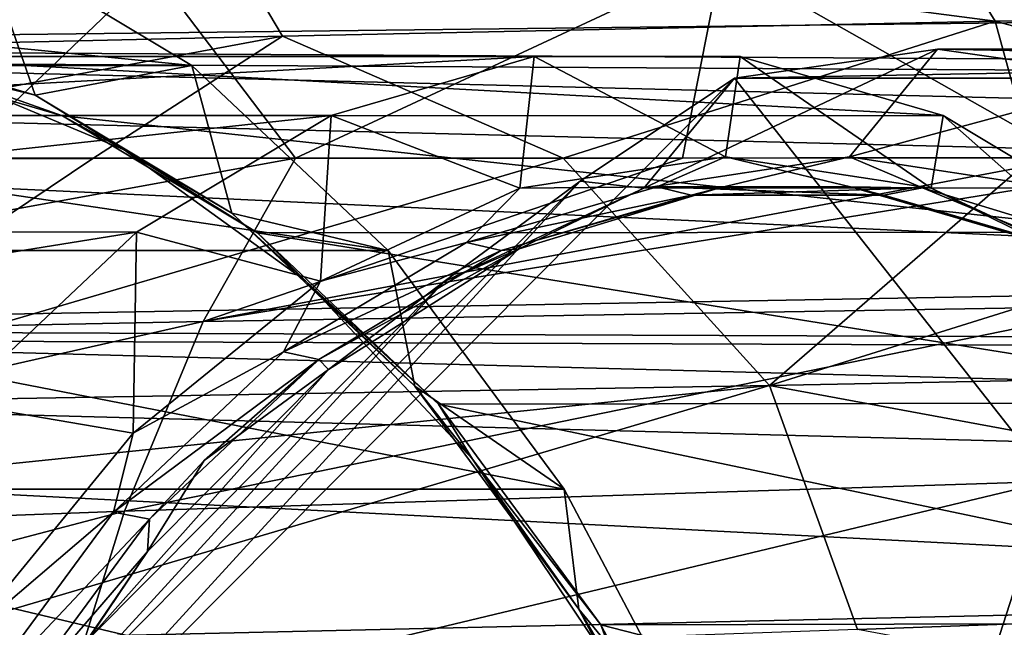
# Model space of a CAD drawing. Header units: metres. Extents: x 26 to 263, y -109 to 109.
# Tile 186 of 256: x 116.36 to 120.96, y -68.85 to -66.01. Entities that reach past the tile are written whole.
import ezdxf

# ---------------------------------------------------------------- set-up
doc = ezdxf.new("R2010")
doc.units = ezdxf.units.M
doc.layers.add('solid_500750', color=7, linetype='CONTINUOUS')

msp = doc.modelspace()

# ---------------------------------------------------------------- linework, layer by layer
at = {"layer": 'solid_500750'}
for points in [[(133.673599, -66.319916, 40.832855), (102.187202, -66.13884, 19.826248), (103.107765, -65.044601, 18.511551)], [(134.135544, -65.781769, 40.173126), (133.673599, -66.319916, 40.832855), (103.107765, -65.044601, 18.511551)], [(141.529633, -65.781731, 29.613268), (110.562325, -65.044601, 7.865334), (111.482887, -66.13884, 6.550637)], [(120.918289, -66.019279, 7.798065), (117.264618, -65.54319, 6.786711), (120.541801, -65.410408, 8.350357)], [(124.236839, -65.953529, 9.312709), (120.918289, -66.019279, 7.798065), (120.541801, -65.410408, 8.350357)], [(114.245972, -66.165962, 4.877112), (113.980751, -65.683411, 5.255884), (117.264618, -65.54319, 6.786711)], [(117.587547, -66.090187, 6.318964), (114.245972, -66.165962, 4.877112), (117.264618, -65.54319, 6.786711)], [(120.918289, -66.019279, 7.798065), (117.587547, -66.090187, 6.318964), (117.264618, -65.54319, 6.786711)], [(111.256065, -65.636497, 12.988237), (116.178871, -65.636597, 16.434551), (117.164452, -66.226494, 15.026995)], [(112.241646, -66.226341, 11.580679), (111.256065, -65.636497, 12.988237), (117.164452, -66.226494, 15.026995)], [(116.178871, -65.636597, 16.434551), (115.47377, -66.085526, 18.196474), (116.432503, -66.365654, 16.827261)], [(117.164452, -66.226494, 15.026995), (116.178871, -65.636597, 16.434551), (116.432503, -66.365654, 16.827261)], [(122.315834, -65.689377, 43.471012), (119.638748, -65.731789, 41.004227), (121.275635, -66.658951, 44.062626)], [(119.638748, -65.731789, 41.004227), (116.981689, -65.778603, 38.508747), (117.648285, -66.659103, 40.556911)], [(119.638748, -65.731789, 41.004227), (117.648285, -66.659103, 40.556911), (119.457306, -66.659256, 42.318794)], [(119.638748, -65.731789, 41.004227), (119.457306, -66.659256, 42.318794), (121.275635, -66.658951, 44.062626)], [(141.991592, -66.31987, 28.953535), (141.529633, -65.781731, 29.613268), (111.482887, -66.13884, 6.550637)], [(116.981689, -65.778603, 38.508747), (114.346451, -65.830017, 35.985649), (116.062019, -66.658699, 38.989491)], [(116.981689, -65.778603, 38.508747), (116.062019, -66.658699, 38.989491), (117.648285, -66.659103, 40.556911)], [(124.236839, -65.953529, 9.312709), (123.277588, -66.654907, 8.134318), (120.918289, -66.019279, 7.798065)], [(120.918289, -66.019279, 7.798065), (118.899269, -66.659599, 6.296), (117.587547, -66.090187, 6.318964)], [(120.918289, -66.019279, 7.798065), (121.091553, -66.657265, 7.207444), (118.899269, -66.659599, 6.296)], [(120.918289, -66.019279, 7.798065), (123.277588, -66.654907, 8.134318), (121.091553, -66.657265, 7.207444)], [(117.587547, -66.090187, 6.318964), (114.496323, -66.66375, 4.519694), (114.245972, -66.165962, 4.877112)], [(117.587547, -66.090187, 6.318964), (116.700821, -66.661804, 5.40006), (114.496323, -66.66375, 4.519694)], [(115.957825, -66.248497, 17.632803), (116.432503, -66.365654, 16.827261), (115.47377, -66.085526, 18.196474)], [(117.587547, -66.090187, 6.318964), (118.899269, -66.659599, 6.296), (116.700821, -66.661804, 5.40006)], [(132.829315, -67.577095, 42.038612), (101.370468, -67.46006, 20.992668), (102.187202, -66.13884, 19.826248)], [(133.237289, -66.919586, 41.455963), (132.829315, -67.577095, 42.038612), (102.187202, -66.13884, 19.826248)], [(133.673599, -66.319916, 40.832855), (133.237289, -66.919586, 41.455963), (102.187202, -66.13884, 19.826248)], [(142.427902, -66.91954, 28.33042), (111.482887, -66.13884, 6.550637), (112.299622, -67.46006, 5.384217)], [(142.427902, -66.91954, 28.33042), (141.991592, -66.31987, 28.953535), (111.482887, -66.13884, 6.550637)], [(119.275581, -66.800156, 23.944666), (119.699791, -66.285828, 24.216747), (120.649033, -66.150002, 22.861099)], [(119.275581, -66.800156, 23.944666), (120.649033, -66.150002, 22.861099), (120.236542, -66.653557, 22.572271)], [(127.011902, -66.150002, 27.316399), (120.649033, -66.150002, 22.861099), (119.699791, -66.285828, 24.216747)], [(126.062653, -66.285828, 28.67207), (127.011902, -66.150002, 27.316399), (119.699791, -66.285828, 24.216747)], [(120.236542, -66.653557, 22.572271), (120.649033, -66.150002, 22.861099), (121.598267, -66.285828, 21.505447)], [(127.961128, -66.285828, 25.96077), (121.598267, -66.285828, 21.505447), (120.649033, -66.150002, 22.861099)], [(127.011902, -66.150002, 27.316399), (127.961128, -66.285828, 25.96077), (120.649033, -66.150002, 22.861099)], [(114.648254, -66.184319, 19.677404), (113.698715, -66.460022, 21.033487), (118.764069, -66.184669, 22.564463)], [(113.698715, -66.460022, 21.033487), (117.815659, -66.460587, 23.918928), (118.764069, -66.184669, 22.564463)], [(114.648254, -66.184319, 19.677404), (118.764069, -66.184669, 22.564463), (119.725586, -66.184669, 21.191267)], [(115.610886, -66.185181, 18.302635), (114.648254, -66.184319, 19.677404), (119.725586, -66.184669, 21.191267)], [(115.610886, -66.185181, 18.302635), (119.725586, -66.184669, 21.191267), (120.673996, -66.460587, 19.836802)], [(116.560265, -66.46257, 16.946779), (115.610886, -66.185181, 18.302635), (120.673996, -66.460587, 19.836802)], [(115.957825, -66.248497, 17.632803), (115.610886, -66.185181, 18.302635), (116.560265, -66.46257, 16.946779)], [(118.696526, -66.800102, 23.538843), (118.764069, -66.184669, 22.564463), (117.815659, -66.460587, 23.918928)], [(118.696526, -66.800102, 23.538843), (119.657318, -66.653557, 22.166691), (118.764069, -66.184669, 22.564463)], [(119.657318, -66.653557, 22.166691), (119.725586, -66.184669, 21.191267), (118.764069, -66.184669, 22.564463)], [(119.657318, -66.653557, 22.166691), (120.618103, -66.800102, 20.79454), (119.725586, -66.184669, 21.191267)], [(120.618103, -66.800102, 20.79454), (120.673996, -66.460587, 19.836802), (119.725586, -66.184669, 21.191267)], [(112.241646, -66.226341, 11.580679), (117.164452, -66.226494, 15.026995), (118.080902, -67.091171, 13.71817)], [(113.158195, -67.091057, 10.271713), (112.241646, -66.226341, 11.580679), (118.080902, -67.091171, 13.71817)], [(117.164452, -66.226494, 15.026995), (116.432503, -66.365654, 16.827261), (117.351692, -66.917412, 15.514521)], [(118.080902, -67.091171, 13.71817), (117.164452, -66.226494, 15.026995), (117.351692, -66.917412, 15.514521)], [(115.957825, -66.248497, 17.632803), (116.560265, -66.46257, 16.946779), (116.848473, -66.621292, 16.360823)], [(115.957825, -66.248497, 17.632803), (116.848473, -66.621292, 16.360823), (116.432503, -66.365654, 16.827261)], [(122.512154, -69.859688, 33.742714), (119.699791, -66.285828, 24.216747), (116.149292, -69.859688, 29.287392)], [(118.978394, -66.766716, 24.72843), (116.149292, -69.859688, 29.287392), (119.699791, -66.285828, 24.216747)], [(118.978394, -66.766716, 24.72843), (119.699791, -66.285828, 24.216747), (119.275581, -66.800156, 23.944666)], [(122.512154, -69.859688, 33.742714), (126.062653, -66.285828, 28.67207), (119.699791, -66.285828, 24.216747)], [(120.236542, -66.653557, 22.572271), (121.598267, -66.285828, 21.505447), (121.197502, -66.800156, 21.199877)], [(116.848473, -66.621292, 16.360823), (117.351692, -66.917412, 15.514521), (116.432503, -66.365654, 16.827261)], [(113.698715, -66.460022, 21.033487), (112.788239, -67.00473, 22.333782), (117.815659, -66.460587, 23.918928)], [(112.788239, -67.00473, 22.333782), (116.906235, -67.004898, 25.217718), (117.815659, -66.460587, 23.918928)], [(116.560265, -66.46257, 16.946779), (120.673996, -66.460587, 19.836802), (121.58342, -67.004898, 18.538012)], [(117.470482, -67.008949, 15.646846), (116.560265, -66.46257, 16.946779), (121.58342, -67.004898, 18.538012)], [(116.848473, -66.621292, 16.360823), (116.560265, -66.46257, 16.946779), (117.470482, -67.008949, 15.646846)], [(117.764931, -67.235306, 24.869303), (117.815659, -66.460587, 23.918928), (116.906235, -67.004898, 25.217718)], [(117.764931, -67.235306, 24.869303), (118.696526, -66.800102, 23.538843), (117.815659, -66.460587, 23.918928)], [(120.618103, -66.800102, 20.79454), (121.549706, -67.235306, 19.464081), (120.673996, -66.460587, 19.836802)], [(121.549706, -67.235306, 19.464081), (121.58342, -67.004898, 18.538012), (120.673996, -66.460587, 19.836802)], [(117.648285, -66.659103, 40.556911), (116.062019, -66.658699, 38.989491), (112.981689, -67.507126, 36.93116)], [(117.216835, -67.42392, 41.115971), (117.648285, -66.659103, 40.556911), (112.981689, -67.507126, 36.93116)], [(114.996002, -67.806358, 3.805322), (114.496323, -66.66375, 4.519694), (116.700821, -66.661804, 5.40006)], [(114.996002, -67.806358, 3.805322), (116.700821, -66.661804, 5.40006), (118.899269, -66.659599, 6.296)], [(119.863358, -67.72274, 5.810559), (114.996002, -67.806358, 3.805322), (118.899269, -66.659599, 6.296)], [(116.848473, -66.621292, 16.360823), (117.470482, -67.008949, 15.646846), (117.69471, -67.232407, 15.152275)], [(116.848473, -66.621292, 16.360823), (117.69471, -67.232407, 15.152275), (117.351692, -66.917412, 15.514521)], [(121.939995, -66.658707, 44.693066), (121.275635, -66.658951, 44.062626), (117.216835, -67.42392, 41.115971)], [(121.524879, -67.351807, 45.227074), (121.939995, -66.658707, 44.693066), (117.216835, -67.42392, 41.115971)], [(121.275635, -66.658951, 44.062626), (119.457306, -66.659256, 42.318794), (117.216835, -67.42392, 41.115971)], [(119.457306, -66.659256, 42.318794), (117.648285, -66.659103, 40.556911), (117.216835, -67.42392, 41.115971)], [(119.338112, -66.794365, 22.904736), (119.657318, -66.653557, 22.166691), (118.696526, -66.800102, 23.538843)], [(119.863358, -67.72274, 5.810559), (118.899269, -66.659599, 6.296), (121.091553, -66.657265, 7.207444)], [(119.275581, -66.800156, 23.944666), (120.236542, -66.653557, 22.572271), (119.629135, -66.79789, 23.156937)], [(119.338112, -66.794365, 22.904736), (120.241676, -66.794365, 21.614311), (119.657318, -66.653557, 22.166691)], [(120.236542, -66.653557, 22.572271), (120.578201, -66.79789, 21.801523), (119.629135, -66.79789, 23.156937)], [(120.241676, -66.794365, 21.614311), (120.618103, -66.800102, 20.79454), (119.657318, -66.653557, 22.166691)], [(119.863358, -67.72274, 5.810559), (121.091553, -66.657265, 7.207444), (123.277588, -66.654907, 8.134318)], [(124.7005, -67.627258, 7.8923), (119.863358, -67.72274, 5.810559), (123.277588, -66.654907, 8.134318)], [(120.236542, -66.653557, 22.572271), (121.197502, -66.800156, 21.199877), (120.578201, -66.79789, 21.801523)], [(116.383133, -69.379242, 28.435247), (116.149292, -69.859688, 29.287392), (118.978394, -66.766716, 24.72843)], [(116.383133, -69.379242, 28.435247), (118.978394, -66.766716, 24.72843), (118.343834, -67.235512, 25.275345)], [(118.446869, -67.053658, 24.177563), (118.696526, -66.800102, 23.538843), (117.764931, -67.235306, 24.869303)], [(118.978394, -66.766716, 24.72843), (119.275581, -66.800156, 23.944666), (118.343834, -67.235512, 25.275345)], [(118.343834, -67.235512, 25.275345), (119.275581, -66.800156, 23.944666), (118.694344, -67.083855, 24.491957)], [(118.446869, -67.053658, 24.177563), (119.338112, -66.794365, 22.904736), (118.696526, -66.800102, 23.538843)], [(118.446869, -67.053658, 24.177563), (119.496796, -66.832451, 23.011997), (119.338112, -66.794365, 22.904736)], [(118.609123, -67.090698, 24.279722), (118.694344, -67.083855, 24.491957), (119.629135, -66.79789, 23.156937)], [(119.496796, -66.832451, 23.011997), (118.609123, -67.090698, 24.279722), (119.629135, -66.79789, 23.156937)], [(119.275581, -66.800156, 23.944666), (119.629135, -66.79789, 23.156937), (118.694344, -67.083855, 24.491957)], [(119.338112, -66.794365, 22.904736), (119.496796, -66.832451, 23.011997), (120.396744, -66.832451, 21.72674)], [(119.338112, -66.794365, 22.904736), (120.396744, -66.832451, 21.72674), (120.241676, -66.794365, 21.614311)], [(119.496796, -66.832451, 23.011997), (119.629135, -66.79789, 23.156937), (120.578201, -66.79789, 21.801523)], [(120.396744, -66.832451, 21.72674), (119.496796, -66.832451, 23.011997), (120.578201, -66.79789, 21.801523)], [(120.241676, -66.794365, 21.614311), (121.132919, -67.053658, 20.341486), (120.618103, -66.800102, 20.79454)], [(120.241676, -66.794365, 21.614311), (120.396744, -66.832451, 21.72674), (121.284416, -67.090698, 20.459015)], [(120.241676, -66.794365, 21.614311), (121.284416, -67.090698, 20.459015), (121.132919, -67.053658, 20.341486)], [(121.284416, -67.090698, 20.459015), (120.396744, -66.832451, 21.72674), (120.578201, -66.79789, 21.801523)], [(121.284416, -67.090698, 20.459015), (120.578201, -66.79789, 21.801523), (121.512993, -67.083855, 20.466503)], [(121.197502, -66.800156, 21.199877), (121.512993, -67.083855, 20.466503), (120.578201, -66.79789, 21.801523)], [(121.132919, -67.053658, 20.341486), (121.549706, -67.235306, 19.464081), (120.618103, -66.800102, 20.79454)], [(118.446869, -67.053658, 24.177563), (118.609123, -67.090698, 24.279722), (119.496796, -66.832451, 23.011997)], [(142.835876, -67.577042, 27.747768), (142.427902, -66.91954, 28.33042), (112.299622, -67.46006, 5.384217)], [(118.080902, -67.091171, 13.71817), (117.351692, -66.917412, 15.514521), (118.206131, -67.725677, 14.294258)], [(117.69471, -67.232407, 15.152275), (118.206131, -67.725677, 14.294258), (117.351692, -66.917412, 15.514521)], [(112.788239, -67.00473, 22.333782), (111.941673, -67.803566, 23.542805), (116.906235, -67.004898, 25.217718)], [(111.941673, -67.803566, 23.542805), (116.060608, -67.802757, 26.425407), (116.906235, -67.004898, 25.217718)], [(116.890831, -67.94593, 26.117645), (116.906235, -67.004898, 25.217718), (116.060608, -67.802757, 26.425407)], [(116.890831, -67.94593, 26.117645), (117.764931, -67.235306, 24.869303), (116.906235, -67.004898, 25.217718)], [(117.470482, -67.008949, 15.646846), (121.58342, -67.004898, 18.538012), (122.429054, -67.802757, 17.330322)], [(118.316589, -67.809326, 14.438488), (117.470482, -67.008949, 15.646846), (122.429054, -67.802757, 17.330322)], [(117.69471, -67.232407, 15.152275), (117.470482, -67.008949, 15.646846), (118.316589, -67.809326, 14.438488)], [(117.592262, -67.565163, 25.398069), (118.446869, -67.053658, 24.177563), (117.764931, -67.235306, 24.869303)], [(117.592262, -67.565163, 25.398069), (118.609123, -67.090698, 24.279722), (118.446869, -67.053658, 24.177563)], [(113.158195, -67.091057, 10.271713), (118.080902, -67.091171, 13.71817), (118.903221, -68.207039, 12.543778)], [(113.980644, -68.207077, 9.097133), (113.158195, -67.091057, 10.271713), (118.903221, -68.207039, 12.543778)], [(117.592262, -67.565163, 25.398069), (117.757942, -67.600151, 25.49534), (118.609123, -67.090698, 24.279722)], [(117.757942, -67.600151, 25.49534), (117.802048, -67.647102, 25.766279), (118.694344, -67.083855, 24.491957)], [(118.609123, -67.090698, 24.279722), (117.757942, -67.600151, 25.49534), (118.694344, -67.083855, 24.491957)], [(118.343834, -67.235512, 25.275345), (118.694344, -67.083855, 24.491957), (117.802048, -67.647102, 25.766279)], [(118.903221, -68.207039, 12.543778), (118.080902, -67.091171, 13.71817), (118.206131, -67.725677, 14.294258)], [(116.383133, -69.379242, 28.435247), (118.343834, -67.235512, 25.275345), (116.680283, -68.910004, 27.65114)], [(116.680283, -68.910004, 27.65114), (118.343834, -67.235512, 25.275345), (117.802048, -67.647102, 25.766279)], [(117.592262, -67.565163, 25.398069), (117.764931, -67.235306, 24.869303), (116.890831, -67.94593, 26.117645)], [(117.69471, -67.232407, 15.152275), (118.316589, -67.809326, 14.438488), (118.475693, -68.066803, 14.036916)], [(117.69471, -67.232407, 15.152275), (118.475693, -68.066803, 14.036916), (118.206131, -67.725677, 14.294258)], [(121.524879, -67.351807, 45.227074), (117.216835, -67.42392, 41.115971), (116.850197, -68.309929, 41.610779)], [(121.169357, -68.171089, 45.696781), (121.524879, -67.351807, 45.227074), (116.850197, -68.309929, 41.610779)], [(117.216835, -67.42392, 41.115971), (112.981689, -67.507126, 36.93116), (112.60231, -68.467918, 37.453335)], [(116.850197, -68.309929, 41.610779), (117.216835, -67.42392, 41.115971), (112.60231, -68.467918, 37.453335)], [(132.108231, -69.049057, 43.06842), (100.675804, -68.978752, 21.984755), (101.370468, -67.46006, 20.992668)], [(132.452194, -68.288376, 42.577202), (132.108231, -69.049057, 43.06842), (101.370468, -67.46006, 20.992668)], [(132.829315, -67.577095, 42.038612), (132.452194, -68.288376, 42.577202), (101.370468, -67.46006, 20.992668)], [(143.212997, -68.288322, 27.209169), (112.299622, -67.46006, 5.384217), (112.994293, -68.978752, 4.39213)], [(143.212997, -68.288322, 27.209169), (142.835876, -67.577042, 27.747768), (112.299622, -67.46006, 5.384217)], [(116.7976, -68.314926, 26.532963), (117.592262, -67.565163, 25.398069), (116.890831, -67.94593, 26.117645)], [(116.7976, -68.314926, 26.532963), (117.757942, -67.600151, 25.49534), (117.592262, -67.565163, 25.398069)], [(116.7976, -68.314926, 26.532963), (116.966461, -68.346916, 26.625689), (117.757942, -67.600151, 25.49534)], [(117.757942, -67.600151, 25.49534), (116.966461, -68.346916, 26.625689), (117.222443, -68.072762, 26.260454)], [(117.757942, -67.600151, 25.49534), (117.222443, -68.072762, 26.260454), (117.802048, -67.647102, 25.766279)], [(125.091591, -68.689636, 7.320347), (119.863358, -67.72274, 5.810559), (124.7005, -67.627258, 7.8923)], [(116.680283, -68.910004, 27.65114), (117.802048, -67.647102, 25.766279), (116.956306, -68.498413, 26.974125)], [(116.956306, -68.498413, 26.974125), (117.802048, -67.647102, 25.766279), (117.222443, -68.072762, 26.260454)], [(115.149254, -68.209183, 3.586569), (114.996002, -67.806358, 3.805322), (119.863358, -67.72274, 5.810559)], [(115.431152, -69.033646, 3.184193), (115.149254, -68.209183, 3.586569), (119.863358, -67.72274, 5.810559)], [(120.27523, -68.863754, 5.215714), (115.431152, -69.033646, 3.184193), (119.863358, -67.72274, 5.810559)], [(118.903221, -68.207039, 12.543778), (118.206131, -67.725677, 14.294258), (118.972549, -68.76844, 13.199699)], [(118.475693, -68.066803, 14.036916), (118.972549, -68.76844, 13.199699), (118.206131, -67.725677, 14.294258)], [(125.091591, -68.689636, 7.320347), (120.27523, -68.863754, 5.215714), (119.863358, -67.72274, 5.810559)], [(116.100792, -68.910393, 27.245939), (116.890831, -67.94593, 26.117645), (116.060608, -67.802757, 26.425407)], [(118.316589, -67.809326, 14.438488), (122.429054, -67.802757, 17.330322), (123.187828, -68.832405, 16.246679)], [(119.075523, -68.841919, 13.354609), (118.316589, -67.809326, 14.438488), (123.187828, -68.832405, 16.246679)], [(118.475693, -68.066803, 14.036916), (118.316589, -67.809326, 14.438488), (119.075523, -68.841919, 13.354609)], [(116.7976, -68.314926, 26.532963), (116.890831, -67.94593, 26.117645), (116.100792, -68.910393, 27.245939)], [(116.966461, -68.346916, 26.625689), (116.956306, -68.498413, 26.974125), (117.222443, -68.072762, 26.260454)], [(118.475693, -68.066803, 14.036916), (119.075523, -68.841919, 13.354609), (119.172188, -69.10392, 13.042211)], [(118.475693, -68.066803, 14.036916), (119.172188, -69.10392, 13.042211), (118.972549, -68.76844, 13.199699)], [(125.56073, -68.050491, 49.71032), (121.169357, -68.171089, 45.696781), (120.879539, -69.075684, 46.087303)], [(125.281059, -68.897285, 50.081089), (125.56073, -68.050491, 49.71032), (120.879539, -69.075684, 46.087303)], [(121.169357, -68.171089, 45.696781), (116.850197, -68.309929, 41.610779), (116.549088, -69.279175, 42.023102)], [(120.879539, -69.075684, 46.087303), (121.169357, -68.171089, 45.696781), (116.549088, -69.279175, 42.023102)], [(113.980644, -68.207077, 9.097133), (118.903221, -68.207039, 12.543778), (119.608978, -69.543663, 11.535854)], [(114.686516, -69.543922, 8.089049), (113.980644, -68.207077, 9.097133), (119.608978, -69.543663, 11.535854)], [(119.608978, -69.543663, 11.535854), (118.903221, -68.207039, 12.543778), (118.972549, -68.76844, 13.199699)], [(116.850197, -68.309929, 41.610779), (112.60231, -68.467918, 37.453335), (112.288658, -69.508057, 37.889187)], [(116.549088, -69.279175, 42.023102), (116.850197, -68.309929, 41.610779), (112.288658, -69.508057, 37.889187)], [(143.556961, -69.049004, 26.717947), (143.212997, -68.288322, 27.209169), (112.994293, -68.978752, 4.39213)], [(116.084557, -69.282509, 27.551291), (116.7976, -68.314926, 26.532963), (116.100792, -68.910393, 27.245939)], [(116.084557, -69.282509, 27.551291), (116.966461, -68.346916, 26.625689), (116.7976, -68.314926, 26.532963)], [(116.084557, -69.282509, 27.551291), (116.256279, -69.310623, 27.639936), (116.966461, -68.346916, 26.625689)], [(116.966461, -68.346916, 26.625689), (116.256279, -69.310623, 27.639936), (116.956306, -68.498413, 26.974125)], [(116.256279, -69.310623, 27.639936), (116.230377, -69.564026, 28.01086), (116.956306, -68.498413, 26.974125)], [(116.680283, -68.910004, 27.65114), (116.956306, -68.498413, 26.974125), (116.230377, -69.564026, 28.01086)], [(125.417496, -69.817383, 6.846464), (120.27523, -68.863754, 5.215714), (125.091591, -68.689636, 7.320347)], [(119.608978, -69.543663, 11.535854), (118.972549, -68.76844, 13.199699), (119.630051, -70.017433, 12.260694)], [(119.172188, -69.10392, 13.042211), (119.630051, -70.017433, 12.260694), (118.972549, -68.76844, 13.199699)], [(119.075523, -68.841919, 13.354609), (123.187828, -68.832405, 16.246679), (123.83905, -70.065742, 15.31664)], [(119.726608, -70.078728, 12.424764), (119.075523, -68.841919, 13.354609), (123.83905, -70.065742, 15.31664)], [(119.172188, -69.10392, 13.042211), (119.075523, -68.841919, 13.354609), (119.726608, -70.078728, 12.424764)]]:
    msp.add_3dface(points, dxfattribs=at)

doc.saveas('drawing.dxf')
